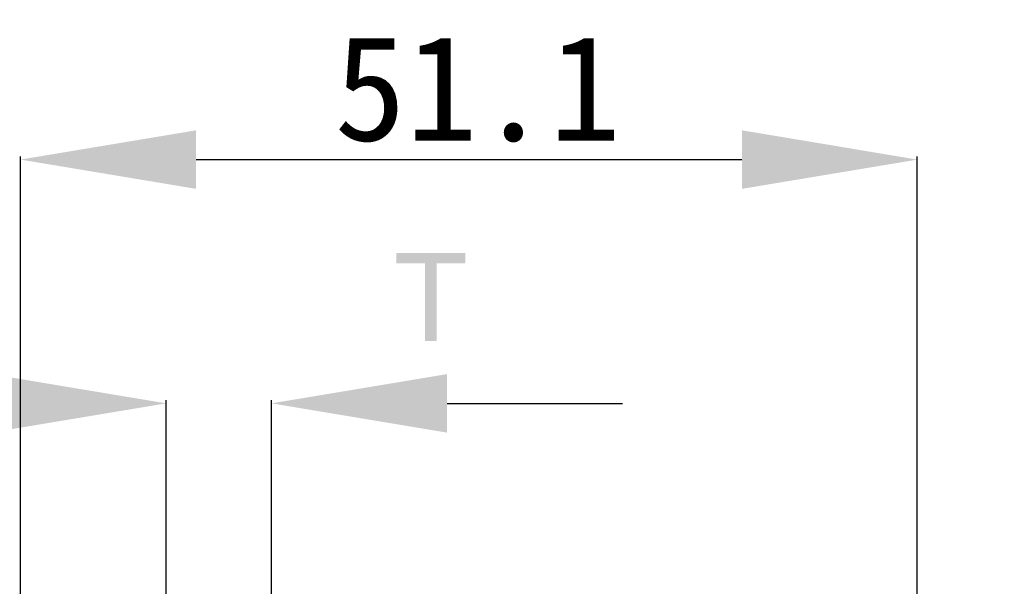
# Model space of a CAD drawing. Extents: x 0 to 841, y 0 to 594.
# Tile 12 of 91: x 419 to 475, y 288 to 321. Entities that reach past the tile are written whole.
import ezdxf

# ---------------------------------------------------------------- set-up
doc = ezdxf.new("R2010")
doc.units = 0
doc.header["$LTSCALE"] = 46.255
doc.header["$MEASUREMENT"] = 0
doc.header["$PDMODE"] = 3
doc.header["$PDSIZE"] = 0.3125
doc.layers.get('0').update_dxf_attribs({"linetype": 'CONTINUOUS'})
doc.layers.get('DEFPOINTS').update_dxf_attribs({"linetype": 'CONTINUOUS'})
doc.dimstyles.get("Standard").update_dxf_attribs({"dimtxt": 0.18, "dimasz": 0.18, "dimexe": 0.18, "dimexo": 0.0625, "dimgap": 0.09, "dimtad": 0, "dimtih": 1, "dimtoh": 1, "dimdec": 4, "dimzin": 0, "dimdsep": 46, "dimtxsty": 'Standard', "dimcen": 0.09, "dimadec": 0, "dimazin": 0, "dimtfac": 1, "dimtdec": 4, "dimtofl": 0, "dimtmove": 2, "dimatfit": 3, "dimfxl": 0, "dimtolj": 1, "dimtzin": 0, "dimarcsym": 0})

# ---------------------------------------------------------------- blocks, each defined once
blk = doc.blocks.new('*D33')
at = {"color": 0, "linetype": 'Continuous', "lineweight": -2}
for p, q in [((427.596, 285.969), (427.596, 299.052)), ((433.596, 285.969), (433.596, 299.052)), ((417.596, 298.872), (407.596, 298.872)), ((443.596, 298.872), (453.596, 298.872))]:
    blk.add_line(p, q, dxfattribs=at)
at = {"color": 0, "linetype": 'Continuous'}
for points in [[(417.596, 300.539), (417.596, 297.206), (427.596, 298.872)], [(443.596, 300.539), (443.596, 297.206), (433.596, 298.872)]]:
    blk.add_solid(points, dxfattribs=at)
at = {"layer": 'DEFPOINTS', "color": 0, "linetype": 'Continuous'}
for p in [(433.596, 298.872), (427.596, 285.907), (433.596, 285.907)]:
    blk.add_point(p, dxfattribs=at)
blk = doc.blocks.new('*D32')
at = {"color": 0, "linetype": 'Continuous', "lineweight": -2}
for p, q in [((419.296, 275.668), (419.296, 312.933)), ((429.296, 312.753), (460.396, 312.753)), ((470.396, 267.209), (470.396, 312.933))]:
    blk.add_line(p, q, dxfattribs=at)
at = {"color": 0, "linetype": 'Continuous'}
for points in [[(429.296, 314.42), (429.296, 311.087), (419.296, 312.753)], [(460.396, 314.42), (460.396, 311.087), (470.396, 312.753)]]:
    blk.add_solid(points, dxfattribs=at)
at = {"layer": 'DEFPOINTS', "color": 0, "linetype": 'Continuous'}
for p in [(470.396, 312.753), (419.296, 275.606), (470.396, 267.146)]:
    blk.add_point(p, dxfattribs=at)
at = {"color": 0, "linetype": 'Continuous', "insert": (445.338, 316.781), "char_height": 6, "attachment_point": 5}
blk.add_mtext('\\A1;{\\fArial|b0|i0|c136|p34;{\\f@DFKai-SB|b0|i0|c0|p65;51.1}}', dxfattribs=at)

msp = doc.modelspace()

# ---------------------------------------------------------------- linework, layer by layer
at = {"color": 7, "linetype": 'Continuous'}
for points in [[(444.642, 307.429), (440.716, 306.837), (440.716, 307.429)], [(442.346, 306.837), (440.716, 306.837), (444.642, 307.429)], [(443.013, 306.837), (442.346, 306.837), (444.642, 307.429)], [(443.013, 306.837), (444.642, 307.429), (444.642, 306.837)], [(443.013, 306.837), (442.346, 302.429), (442.346, 306.837)], [(442.346, 302.429), (443.013, 306.837), (443.013, 302.429)]]:
    msp.add_solid(points, dxfattribs=at)

# ---------------------------------------------------------------- dimensions: what is measured, and where the dimension line sits
for base, p1, p2, text, override, picture, middle in [((470.396, 312.753), (419.296, 275.606), (470.396, 267.146), '{\\fArial|b0|i0|c136|p34;<>}', {"dimtxt": 6, "dimasz": 10, "dimdec": 1, "dimpost": '{\\f@DFKai-SB|b0|i0|c0|p65;<>}'}, '*D32', (445.338, 316.781)), ((433.596, 298.872), (427.596, 285.907), (433.596, 285.907), ' ', {"dimtxt": 6, "dimasz": 10, "dimdec": 1}, '*D33', (475.352, 301.179))]:
    dim = msp.add_linear_dim(base=base, p1=p1, p2=p2, text=text, dimstyle='Standard', override=override, dxfattribs=at)
    dim.commit()
    dim.dimension.update_dxf_attribs({"geometry": picture, "text_midpoint": middle, "dimtype": 160})

doc.saveas('drawing.dxf')
